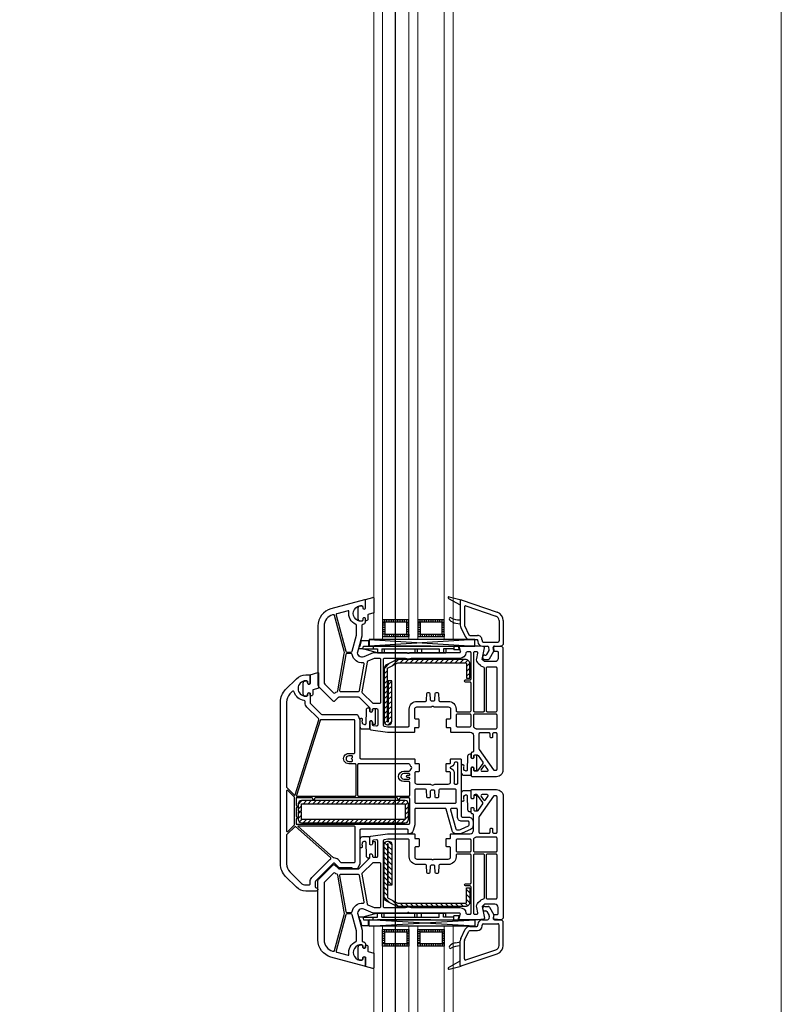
# Model space of a CAD drawing. Header units: millimetres. Extents: x 53645 to 137188, y 78097 to 135542.
# Tile 233 of 256: x 113107 to 113452, y 129329 to 129776. Entities that reach past the tile are written whole.
import ezdxf

# ---------------------------------------------------------------- set-up
doc = ezdxf.new("R2010")
doc.units = ezdxf.units.MM
doc.linetypes.add('CONTI', pattern=[0])
doc.linetypes.add('GOST2.303 5', pattern=[24, 20, -1.5, 1, -1.5])
for name, color, linetype in [('axis_dim', 40, 'CONTI'), ('GASKET', 5, 'Continuous'), ('PVC', 7, 'Continuous'), ('STEEL', 5, 'Continuous')]:
    doc.layers.add(name, color=color, linetype=linetype)
doc.layers.add('doors_windows', color=4, linetype='Continuous', lineweight=5)

# ---------------------------------------------------------------- blocks, each defined once
blk = doc.blocks.new('*U38')
at = {"color": 1, "linetype": 'Continuous'}
for p, q in [((741, -44.14), (738.44, -44.82)), ((742.2, -43.52), (741, -43.85)), ((741, -43.85), (741, -44.14)), ((742.2, -45.39), (742.2, -43.52)), ((863.8, -45.39), (863.8, -43.52)), ((863.8, -43.52), (865, -43.85)), ((865, -43.85), (865, -44.14)), ((865, -44.14), (867.56, -44.82)), ((738.44, -44.82), (738.44, -47.87)), ((738.44, -47.87), (741, -47.87)), ((742.2, -45.37), (741, -45.65)), ((741, -45.65), (741, -88.61)), ((744, -51.97), (742.2, -45.37)), ((742.2, -45.37), (742.2, -51.97)), ((742.2, -45.65), (742.2, -51.97)), ((862, -51.97), (863.8, -45.37)), ((863.8, -45.37), (865, -45.65)), ((863.8, -45.37), (863.8, -51.97)), ((863.8, -45.65), (863.8, -51.97)), ((865, -45.65), (865, -88.61)), ((867.56, -47.87), (865, -47.87)), ((867.56, -44.82), (867.56, -47.87)), ((741, -49.97), (742.2, -49.97)), ((741, -76.2), (741, -52)), ((742.2, -51.97), (744, -51.97)), ((744, -51.97), (744, -82.97)), ((863.8, -51.97), (862, -51.97)), ((862, -51.97), (862, -82.97)), ((865, -49.97), (863.8, -49.97)), ((865, -76.2), (865, -52)), ((742.2, -53.97), (742.2, -79.97)), ((742.2, -53.97), (744, -53.97)), ((742.2, -53.97), (742.2, -54.57)), ((742.2, -54.97), (744, -54.97)), ((863.8, -53.97), (862, -53.97)), ((863.8, -54.97), (862, -54.97)), ((863.8, -53.97), (863.8, -54.57)), ((863.8, -53.97), (863.8, -79.97)), ((742.2, -68.97), (744, -68.97)), ((742.2, -69.97), (744, -69.97)), ((863.8, -68.97), (862, -68.97)), ((863.8, -69.97), (862, -69.97)), ((742.2, -71.97), (744, -71.97)), ((863.8, -71.97), (862, -71.97)), ((742.2, -79.97), (744, -79.97)), ((863.8, -79.97), (862, -79.97)), ((742.2, -86.67), (742.2, -81.97)), ((742.2, -81.97), (744, -81.97)), ((742.2, -82.97), (744, -82.97)), ((863.8, -81.97), (862, -81.97)), ((863.8, -82.97), (862, -82.97)), ((863.8, -86.67), (863.8, -81.97)), ((741, -86.67), (742.7, -86.67)), ((741, -88.61), (742.7, -89.07)), ((742.7, -89.07), (742.7, -86.67)), ((865, -86.67), (863.3, -86.67)), ((863.3, -89.07), (863.3, -86.67)), ((865, -88.61), (863.3, -89.07))]:
    blk.add_line(p, q, dxfattribs=at)
at = {"color": 1, "linetype": 'Continuous', "lineweight": -3}
for p, q in [((738.02, -48.17), (741.01, -96.18)), ((738.02, -96.18), (741.01, -48.17)), ((867.98, -48.17), (864.99, -96.18)), ((867.98, -96.18), (864.99, -48.17))]:
    blk.add_line(p, q, dxfattribs=at)
at = {"color": 5}
for p, q in [((730.04, -55.28), (729.04, -55.28)), ((730.04, -56.28), (729.04, -56.28)), ((730.04, -57.28), (729.04, -57.28)), ((730.04, -55.28), (730.04, -54.28)), ((730.54, -55.28), (730.54, -54.28)), ((731.54, -55.28), (731.54, -54.28)), ((732.54, -55.28), (732.54, -54.28)), ((733.54, -55.28), (733.54, -54.28)), ((734.54, -55.28), (734.54, -54.28)), ((735.54, -55.28), (735.54, -54.28)), ((735.54, -55.28), (736.54, -55.28)), ((735.54, -56.28), (736.54, -56.28)), ((735.54, -57.28), (736.54, -57.28)), ((870.48, -55.28), (869.48, -55.28)), ((870.48, -56.28), (869.48, -56.28)), ((870.48, -57.28), (869.48, -57.28)), ((870.48, -55.28), (870.48, -54.28)), ((871.48, -55.28), (871.48, -54.28)), ((872.48, -55.28), (872.48, -54.28)), ((873.48, -55.28), (873.48, -54.28)), ((874.48, -55.28), (874.48, -54.28)), ((875.48, -55.28), (875.48, -54.28)), ((875.98, -55.28), (875.98, -54.28)), ((875.98, -55.28), (876.98, -55.28)), ((875.98, -56.28), (876.98, -56.28)), ((875.98, -57.28), (876.98, -57.28)), ((730.04, -58.28), (729.04, -58.28)), ((730.04, -59.28), (729.04, -59.28)), ((730.04, -60.28), (729.04, -60.28)), ((730.04, -61.28), (729.04, -61.28)), ((730.04, -62.28), (729.04, -62.28)), ((735.54, -58.28), (736.54, -58.28)), ((735.54, -59.28), (736.54, -59.28)), ((735.54, -60.28), (736.54, -60.28)), ((735.54, -61.28), (736.54, -61.28)), ((735.54, -62.28), (736.54, -62.28)), ((870.48, -58.28), (869.48, -58.28)), ((870.48, -59.28), (869.48, -59.28)), ((870.48, -60.28), (869.48, -60.28)), ((870.48, -61.28), (869.48, -61.28)), ((870.48, -62.28), (869.48, -62.28)), ((875.98, -58.28), (876.98, -58.28)), ((875.98, -59.28), (876.98, -59.28)), ((875.98, -60.28), (876.98, -60.28)), ((875.98, -61.28), (876.98, -61.28)), ((875.98, -62.28), (876.98, -62.28)), ((730.04, -63.28), (729.04, -63.28)), ((730.04, -64.28), (729.04, -64.28)), ((730.04, -65.28), (729.04, -65.28)), ((730.04, -65.28), (729.04, -65.28)), ((730.04, -66.28), (729.04, -66.28)), ((730.04, -65.28), (730.04, -66.28)), ((730.54, -66.28), (730.54, -65.28)), ((731.54, -66.28), (731.54, -65.28)), ((732.54, -66.28), (732.54, -65.28)), ((733.54, -66.28), (733.54, -65.28)), ((734.54, -66.28), (734.54, -65.28)), ((735.54, -63.28), (736.54, -63.28)), ((735.54, -64.28), (736.54, -64.28)), ((735.54, -65.28), (736.54, -65.28)), ((735.54, -65.28), (736.54, -65.28)), ((735.54, -65.28), (735.54, -66.28)), ((735.54, -66.28), (736.54, -66.28)), ((870.48, -63.28), (869.48, -63.28)), ((870.48, -64.28), (869.48, -64.28)), ((870.48, -65.28), (869.48, -65.28)), ((870.48, -65.28), (869.48, -65.28)), ((870.48, -66.28), (869.48, -66.28)), ((870.48, -65.28), (870.48, -66.28)), ((871.48, -66.28), (871.48, -65.28)), ((872.48, -66.28), (872.48, -65.28)), ((873.48, -66.28), (873.48, -65.28)), ((874.48, -66.28), (874.48, -65.28)), ((875.48, -66.28), (875.48, -65.28)), ((875.98, -63.28), (876.98, -63.28)), ((875.98, -64.28), (876.98, -64.28)), ((875.98, -65.28), (876.98, -65.28)), ((875.98, -65.28), (876.98, -65.28)), ((875.98, -65.28), (875.98, -66.28)), ((875.98, -66.28), (876.98, -66.28)), ((730.04, -71.28), (729.04, -71.28)), ((730.04, -71.28), (730.04, -70.28)), ((730.54, -71.28), (730.54, -70.28)), ((731.54, -71.28), (731.54, -70.28)), ((732.54, -71.28), (732.54, -70.28)), ((733.54, -71.28), (733.54, -70.28)), ((734.54, -71.28), (734.54, -70.28)), ((735.54, -71.28), (735.54, -70.28)), ((735.54, -71.28), (736.54, -71.28)), ((870.48, -71.28), (869.48, -71.28)), ((870.48, -71.28), (870.48, -70.28)), ((871.48, -71.28), (871.48, -70.28)), ((872.48, -71.28), (872.48, -70.28)), ((873.48, -71.28), (873.48, -70.28)), ((874.48, -71.28), (874.48, -70.28)), ((875.48, -71.28), (875.48, -70.28)), ((875.98, -71.28), (875.98, -70.28)), ((875.98, -71.28), (876.98, -71.28)), ((730.04, -72.28), (729.04, -72.28)), ((730.04, -73.28), (729.04, -73.28)), ((730.04, -74.28), (729.04, -74.28)), ((730.04, -75.28), (729.04, -75.28)), ((735.54, -72.28), (736.54, -72.28)), ((735.54, -73.28), (736.54, -73.28)), ((735.54, -74.28), (736.54, -74.28)), ((735.54, -75.28), (736.54, -75.28)), ((870.48, -72.28), (869.48, -72.28)), ((870.48, -73.28), (869.48, -73.28)), ((870.48, -74.28), (869.48, -74.28)), ((870.48, -75.28), (869.48, -75.28)), ((875.98, -72.28), (876.98, -72.28)), ((875.98, -73.28), (876.98, -73.28)), ((875.98, -74.28), (876.98, -74.28)), ((875.98, -75.28), (876.98, -75.28)), ((730.04, -76.28), (729.04, -76.28)), ((730.04, -77.28), (729.04, -77.28)), ((730.04, -78.28), (729.04, -78.28)), ((730.04, -79.28), (729.04, -79.28)), ((730.04, -80.28), (729.04, -80.28)), ((735.54, -76.28), (736.54, -76.28)), ((735.54, -77.28), (736.54, -77.28)), ((735.54, -78.28), (736.54, -78.28)), ((735.54, -79.28), (736.54, -79.28)), ((735.54, -80.28), (736.54, -80.28)), ((870.48, -76.28), (869.48, -76.28)), ((870.48, -77.28), (869.48, -77.28)), ((870.48, -78.28), (869.48, -78.28)), ((870.48, -79.28), (869.48, -79.28)), ((870.48, -80.28), (869.48, -80.28)), ((875.98, -76.28), (876.98, -76.28)), ((875.98, -77.28), (876.98, -77.28)), ((875.98, -78.28), (876.98, -78.28)), ((875.98, -79.28), (876.98, -79.28)), ((875.98, -80.28), (876.98, -80.28)), ((730.04, -81.28), (729.04, -81.28)), ((730.04, -81.28), (729.04, -81.28)), ((730.04, -82.28), (729.04, -82.28)), ((730.04, -81.28), (730.04, -82.28)), ((730.54, -82.28), (730.54, -81.28)), ((731.54, -82.28), (731.54, -81.28)), ((732.54, -82.28), (732.54, -81.28)), ((733.54, -82.28), (733.54, -81.28)), ((734.54, -82.28), (734.54, -81.28)), ((735.54, -81.28), (736.54, -81.28)), ((735.54, -81.28), (736.54, -81.28)), ((735.54, -81.28), (735.54, -82.28)), ((735.54, -82.28), (736.54, -82.28)), ((870.48, -81.28), (869.48, -81.28)), ((870.48, -81.28), (869.48, -81.28)), ((870.48, -82.28), (869.48, -82.28)), ((870.48, -81.28), (870.48, -82.28)), ((871.48, -82.28), (871.48, -81.28)), ((872.48, -82.28), (872.48, -81.28)), ((873.48, -82.28), (873.48, -81.28)), ((874.48, -82.28), (874.48, -81.28)), ((875.48, -82.28), (875.48, -81.28)), ((875.98, -81.28), (876.98, -81.28)), ((875.98, -81.28), (876.98, -81.28)), ((875.98, -81.28), (875.98, -82.28)), ((875.98, -82.28), (876.98, -82.28))]:
    blk.add_line(p, q, dxfattribs=at)
at = {"color": 1, "linetype": 'Continuous', "lineweight": -3}
for points in [[(738.02, -50.18), (738.02, -48.17), (741.01, -48.17), (741.01, -96.18), (738.02, -96.18)], [(867.98, -50.18), (867.98, -48.17), (864.99, -48.17), (864.99, -96.18), (867.98, -96.18)]]:
    blk.add_lwpolyline(points, close=True, dxfattribs=at)
at = {"color": 5}
for points in [[(736.54, -66.28), (729.04, -66.28), (729.04, -54.28), (736.54, -54.28)], [(735.54, -65.28), (730.04, -65.28), (730.04, -55.28), (735.54, -55.28)], [(869.48, -66.28), (876.98, -66.28), (876.98, -54.28), (869.48, -54.28)], [(870.48, -65.28), (875.98, -65.28), (875.98, -55.28), (870.48, -55.28)], [(736.54, -82.28), (729.04, -82.28), (729.04, -70.28), (736.54, -70.28)], [(735.54, -81.28), (730.04, -81.28), (730.04, -71.28), (735.54, -71.28)], [(869.48, -82.28), (876.98, -82.28), (876.98, -70.28), (869.48, -70.28)], [(870.48, -81.28), (875.98, -81.28), (875.98, -71.28), (870.48, -71.28)]]:
    blk.add_lwpolyline(points, close=True, dxfattribs=at)
at = {"layer": 'doors_windows', "color": 5}
for points in [[(100, -50.28), (738.02, -50.28), (738.02, -54.28), (100, -54.28)], [(868, -50.28), (1500.15, -50.28), (1500.15, -54.28), (868, -54.28)], [(100, -66.28), (738.02, -66.28), (738.02, -70.28), (100, -70.28)], [(868, -66.28), (1500.15, -66.28), (1500.15, -70.28), (868, -70.28)], [(100, -82.28), (738.02, -82.28), (738.02, -86.28), (100, -86.28)], [(868, -82.28), (1500.15, -82.28), (1500.15, -86.28), (868, -86.28)]]:
    blk.add_lwpolyline(points, close=True, dxfattribs=at)
at = {"layer": 'GASKET'}
for p, q in [((718.57, -84.5), (720.01, -89.88)), ((719.3, -84.2), (722.3, -89.5)), ((886.69, -84.2), (883.7, -89.5)), ((887.43, -84.5), (885.99, -89.88)), ((730.55, -87.48), (730.91, -89.5)), ((875.45, -87.48), (875.09, -89.5))]:
    blk.add_line(p, q, dxfattribs=at)
at = {"layer": 'GASKET', "color": 5, "linetype": 'Continuous'}
for points in [[(843.14, -22.66, -0.414214), (842.44, -21.96), (842.44, -21.86, -0.414214), (842.74, -21.56), (843.59, -21.56), (843.76, -21.26, 0.57735), (843.24, -20.36), (842.79, -20.36, -0.414214), (842.29, -19.86), (842.29, -19.56, -0.020024), (842.3, -19.28, -0.390947), (843.3, -18.36), (848.28, -18.36, -0.390947), (849.28, -19.28), (849.29, -19.56), (849.29, -19.86, -0.414214), (848.79, -20.36), (848.34, -20.36, 0.57735), (847.82, -21.26), (848, -21.56), (852.04, -21.56), (853.06, -24.95, -0.502334), (852.77, -25.33), (846.01, -25.33), (845.28, -22.9, 0.349418), (844.98, -22.66)], [(726.91, -47.61, 0.349418), (726.62, -47.85), (725.89, -50.28), (719.13, -50.28, -0.502334), (718.84, -49.9), (719.86, -46.51), (723.9, -46.51), (724.08, -46.21, 0.57735), (723.56, -45.31), (723.11, -45.31, -0.414214), (722.61, -44.81), (722.61, -44.51), (722.62, -44.23, -0.390947), (723.62, -43.31), (728.6, -43.31, -0.390947), (729.6, -44.23, -0.020024), (729.61, -44.51), (729.61, -44.81, -0.414214), (729.11, -45.31), (728.66, -45.31, 0.57735), (728.14, -46.21), (728.31, -46.51), (729.16, -46.51, -0.414214), (729.46, -46.81), (729.46, -46.91, -0.414214), (728.76, -47.61)], [(775.43, -49.68, -0.57735), (774.91, -48.78), (775.08, -48.48), (778.22, -48.48, 0.414214), (778.52, -48.18), (778.52, -45.19, 0.414214), (777.32, -43.99), (774.23, -43.99, 1.241435), (774.68, -45.16, -0.169782), (774.87, -45.11), (775.84, -45.19, -0.363714), (776.56, -45.92), (776.59, -46.24, -0.433601), (776.2, -46.68), (769.99, -46.81, 0.407864), (769.01, -47.81), (769.01, -48.28, 0.414214), (769.21, -48.48), (770.67, -48.48), (770.85, -48.78, -0.57735), (770.33, -49.68), (769.88, -49.68, 0.414214), (769.38, -50.18, 0.054959), (769.46, -50.94, 0.351258), (769.66, -51.1), (776.1, -51.1, 0.351258), (776.29, -50.94, 0.054959), (776.38, -50.18, 0.414214), (775.88, -49.68)], [(830.12, -49.68, 0.414214), (829.62, -50.18, 0.054959), (829.71, -50.94, 0.351258), (829.9, -51.1), (836.34, -51.1, 0.351258), (836.54, -50.94, 0.054959), (836.62, -50.18, 0.414214), (836.12, -49.68), (835.67, -49.68, -0.57735), (835.15, -48.78), (835.33, -48.48), (836.79, -48.48, 0.414214), (836.99, -48.28), (836.99, -47.81, 0.407864), (836.01, -46.81), (829.8, -46.68, -0.433601), (829.41, -46.24), (829.44, -45.92, -0.363714), (830.16, -45.19), (831.13, -45.11, -0.169782), (831.32, -45.16, 1.241435), (831.77, -43.99), (828.68, -43.99, 0.414214), (827.48, -45.19), (827.48, -48.18, 0.414214), (827.78, -48.48), (830.92, -48.48), (831.09, -48.78, -0.57735), (830.57, -49.68)], [(877.24, -47.61, -0.414214), (876.54, -46.91), (876.54, -46.81, -0.414214), (876.84, -46.51), (877.69, -46.51), (877.86, -46.21, 0.57735), (877.34, -45.31), (876.89, -45.31, -0.414214), (876.39, -44.81), (876.39, -44.51, -0.020024), (876.4, -44.23, -0.390947), (877.4, -43.31), (882.38, -43.31, -0.390947), (883.38, -44.23), (883.39, -44.51), (883.39, -44.81, -0.414214), (882.89, -45.31), (882.44, -45.31, 0.57735), (881.92, -46.21), (882.1, -46.51), (886.14, -46.51), (887.16, -49.9, -0.502334), (886.87, -50.28), (880.11, -50.28), (879.38, -47.85, 0.349418), (879.08, -47.61)], [(796.41, -95.68, -0.57735), (795.9, -94.78), (796.07, -94.48), (799.2, -94.48, 0.414214), (799.5, -94.18), (799.5, -91.19, 0.414214), (798.3, -89.99), (795.21, -89.99, 1.241435), (795.67, -91.16, -0.169782), (795.86, -91.11), (796.82, -91.19, -0.363714), (797.55, -91.92), (797.58, -92.24, -0.433601), (797.19, -92.68), (790.98, -92.81, 0.407864), (790, -93.81), (790, -94.28, 0.414214), (790.2, -94.48), (791.66, -94.48), (791.83, -94.78, -0.57735), (791.31, -95.68), (790.86, -95.68, 0.414214), (790.36, -96.18, 0.054959), (790.45, -96.94, 0.351258), (790.64, -97.1), (797.09, -97.1, 0.351258), (797.28, -96.94, 0.054959), (797.36, -96.18, 0.414214), (796.86, -95.68)], [(809.13, -95.68, 0.414214), (808.63, -96.18, 0.054959), (808.72, -96.94, 0.351258), (808.91, -97.1), (815.36, -97.1, 0.351258), (815.55, -96.94, 0.054959), (815.63, -96.18, 0.414214), (815.13, -95.68), (814.68, -95.68, -0.57735), (814.16, -94.78), (814.34, -94.48), (815.8, -94.48, 0.414214), (816, -94.28), (816, -93.81, 0.407864), (815.02, -92.81), (808.81, -92.68, -0.433601), (808.42, -92.24), (808.45, -91.92, -0.363714), (809.18, -91.19), (810.14, -91.11, -0.169782), (810.33, -91.16, 1.241435), (810.79, -89.99), (807.7, -89.99, 0.414214), (806.5, -91.19), (806.5, -94.18, 0.414214), (806.8, -94.48), (809.93, -94.48), (810.1, -94.78, -0.57735), (809.58, -95.68)]]:
    blk.add_lwpolyline(points, format="xyb", close=True, dxfattribs=at)
at = {"layer": 'GASKET'}
for centre, radius, start, end in [((718.96, -84.4), 0.4, 29.4867, 195), ((728.6, -85.1), 0.6, 47.514, 209.42), ((725.63, -88.34), 5, 10, 47.514), ((880.37, -88.34), 5, 132.486, 170), ((877.4, -85.1), 0.6, 330.58, 132.486), ((887.04, -84.4), 0.4, 345, 150.5133), ((721.11, -89.32), 8, 0, 29.42), ((884.89, -89.32), 8, 150.58, 180)]:
    blk.add_arc(centre, radius, start, end, dxfattribs=at)
at = {"layer": 'PVC'}
for p, q in [((720, -89.8), (720, -89.8)), ((720.02, -89.9), (725.58, -106.29)), ((720.3, -89.5), (731.45, -89.5)), ((722.76, -92.06), (727.38, -105.68)), ((723.23, -91.4), (731.45, -91.4)), ((729.11, -89.32), (729.11, -89.5)), ((731.67, -91.45), (735.82, -93.47)), ((732.5, -89.74), (736.65, -91.76)), ((873.5, -89.74), (869.35, -91.76)), ((874.33, -91.45), (870.18, -93.47)), ((885.7, -89.5), (874.55, -89.5)), ((882.77, -91.4), (874.55, -91.4)), ((876.89, -89.32), (876.89, -89.5)), ((883.24, -92.06), (878.62, -105.68)), ((885.98, -89.9), (880.42, -106.29)), ((886, -89.8), (886, -89.8)), ((736.1, -93.92), (736.1, -97.3)), ((738, -93.92), (738, -97)), ((738.5, -97.5), (738.9, -97.5)), ((867.5, -97.5), (867.1, -97.5)), ((868, -93.92), (868, -97)), ((869.9, -93.92), (869.9, -97.3)), ((738.2, -99.4), (738.6, -99.4)), ((739.1, -99.9), (739.1, -106.6)), ((741, -99.6), (741, -101.91)), ((742.65, -102.62), (741.41, -102.4)), ((744.75, -101.55), (742.99, -102.56)), ((745, -100.65), (745, -101.11)), ((747, -100.65), (747, -102.27)), ((859, -100.65), (859, -102.27)), ((861, -100.65), (861, -101.11)), ((861.25, -101.55), (863.01, -102.56)), ((863.35, -102.62), (864.59, -102.4)), ((865, -99.6), (865, -101.91)), ((866.9, -99.9), (866.9, -106.6)), ((867.8, -99.4), (867.4, -99.4)), ((729.28, -107.1), (738.6, -107.1)), ((741, -104.96), (741, -108.25)), ((743.2, -104.75), (741.59, -104.47)), ((746.75, -102.7), (743.2, -104.75)), ((859.25, -102.7), (862.8, -104.75)), ((862.8, -104.75), (864.41, -104.47)), ((865, -104.96), (865, -108.25)), ((876.72, -107.1), (867.4, -107.1)), ((729.37, -109), (740.25, -109)), ((740.25, -109), (741, -108.25)), ((865.75, -109), (865, -108.25)), ((876.63, -109), (865.75, -109))]:
    blk.add_line(p, q, dxfattribs=at)
at = {"layer": 'PVC', "linetype": 'Continuous', "lineweight": -3}
for points in [[(814, -44.5), (814, -68.6, -0.414214), (813.7, -68.9), (812.1, -68.9, 0.414214), (811.8, -69.2), (811.8, -70.6, -0.414214), (811.5, -70.9), (808.4, -70.9, -0.414214), (808.1, -70.6), (808.1, -69.4, 0.414214), (807.6, -68.9), (803.5, -68.9, 0.414214), (802.5, -69.9), (802.5, -75.88, -0.213422), (802.33, -76.25, 0.447214), (802.33, -77.75, -0.213422), (802.5, -78.12), (802.5, -84.1, 0.414214), (803.5, -85.1), (807.6, -85.1, 0.414214), (808.1, -84.6), (808.1, -83.4, -0.414214), (808.4, -83.1), (811.5, -83.1, -0.414214), (811.8, -83.4), (811.8, -84.8, 0.414214), (812.1, -85.1), (813.7, -85.1, -0.414214), (814, -85.4), (814, -89.5, -0.414214), (813.5, -90), (788, -90, 0.414214), (787.5, -90.5), (787.5, -93.3, -0.414214), (785.5, -95.3), (783.77, -95.3, -0.290275), (781.96, -94.15), (780.19, -90.41, -0.110636), (780, -89.55), (780, -87.72, -0.339454), (781.48, -85.78), (791.13, -83.2, 0.339454), (791.5, -82.72), (791.5, -69.4, 0.414214), (791, -68.9), (784.04, -68.9), (781.48, -68.22, -0.339454), (780, -66.28), (780, -66.2, -0.414214), (780.3, -65.9), (781.5, -65.9, 0.414214), (782, -65.4), (782, -44.5, 0.414214), (781.5, -44), (766.6, -44, -0.095415), (766.41, -43.96), (764.31, -43.13, -0.306678), (764, -42.66), (764, -41, -0.414214), (764.5, -40.5), (764.5, -34.83, -0.198912), (764.65, -34.48), (766.63, -32.49, 0.414214), (766.63, -32.07), (758.51, -23.95, 0.198912), (758.16, -23.8), (756, -23.8, 0.402551), (755.5, -24.28, -0.980206), (754, -24.25), (754, -19.49, -0.198912), (755.76, -15.24), (760.66, -10.34, -0.198912), (766.31, -8), (839.69, -8, -0.198912), (845.34, -10.34), (850.24, -15.24, -0.198912), (852, -19.49), (852, -21.2, -0.416494), (851.7, -21.5), (848.05, -21.5), (847.88, -21.2, -0.57735), (848.4, -20.3), (848.85, -20.3, 0.414214), (849.35, -19.8), (849.35, -19.5, 1), (842.35, -19.5), (842.35, -19.8, 0.414214), (842.85, -20.3), (843.3, -20.3, -0.57735), (843.82, -21.2), (843.65, -21.5), (839.41, -21.5, 0.198912), (839.05, -21.65), (834.15, -26.55, 0.198912), (834, -26.91), (834, -42.66, -0.306678), (833.69, -43.13), (831.59, -43.96, -0.095415), (831.4, -44), (814.5, -44, 0.414214)], [(783.34, -14.91, 0.397391), (783.33, -14.63), (779.65, -10.95, 0.198912), (779.3, -10.8), (766.31, -10.8, 0.198912), (762.64, -12.32), (757.74, -17.22, 0.198912), (756.8, -19.49), (756.8, -21, 0.414214), (757.3, -21.5), (758.16, -21.5, -0.198912), (760.14, -22.32), (768.26, -30.44, -0.032912), (768.48, -30.7, 0.470834), (769.25, -30.73)], [(799.59, -11.31, 0.668179), (799.38, -10.8), (781.22, -10.8, 0.668179), (781.01, -11.31), (784.04, -14.34, 0.198912), (784.18, -14.4), (796.42, -14.4, 0.198912), (796.56, -14.34)], [(844.24, -14.24, 0.565751), (844.45, -13.41), (843.36, -12.32, 0.198912), (839.69, -10.8), (801.3, -10.8, 0.198912), (800.95, -10.95), (797.54, -14.36, 0.563357), (797.62, -14.69), (831.69, -25.38, 0.279298), (832.19, -25.25), (837.42, -20.02, -0.199351), (839.41, -19.2), (839.9, -19.2, 0.375565), (840.4, -18.77, -0.293055)], [(769.14, -31.9), (783.25, -16.06, -0.689277), (783.6, -16.19), (783.6, -41.2, -0.414214), (783.1, -41.7), (767.3, -41.7, -0.414214), (766.8, -41.2), (766.8, -35.78, -0.198912), (766.95, -35.43), (768.26, -34.12, 0.202838), (769.02, -32.24, -0.187842)], [(796.3, -23.95, 0.414214), (795.8, -23.45), (795.65, -23.45, -1), (795.65, -22.75), (795.8, -22.75, 0.414214), (796.3, -22.25), (796.3, -15.3, 0.414214), (796.1, -15.1), (792.8, -15.1, -1), (791.8, -15.1), (787.8, -15.1, -1), (786.8, -15.1), (784.5, -15.1, 0.414214), (784.3, -15.3), (784.3, -66.1, 0.414214), (784.8, -66.6), (795.8, -66.6, 0.414214), (796.3, -66.1), (796.3, -62.45, 0.414214), (795.8, -61.95), (795.65, -61.95, -1), (795.65, -61.25), (795.8, -61.25, 0.414214), (796.3, -60.75)], [(797, -15.5), (797, -41.8, 0.414214), (797.5, -42.3), (811.2, -42.3, 0.414214), (811.7, -41.8), (811.7, -39, -1.000403), (816.4, -39), (816.4, -41.2, 0.414214), (816.9, -41.7), (831.2, -41.7, 0.414214), (831.7, -41.2), (831.7, -26.48, 0.327721), (831.35, -26), (797.26, -15.31, 0.506341)], [(741.75, -109), (741, -108.25), (741, -107.75), (741.18, -104.97, -0.446275), (741.77, -104.51), (742.89, -104.7, -0.36397), (743.3, -105.2), (743.3, -106.2, 0.414214), (743.8, -106.7), (746.5, -106.7, 0.414214), (748, -105.2), (748, -100.43), (747, -99.43), (741.78, -100.49, -0.454146), (741.18, -100.03), (741.01, -97.41, -0.016582), (741, -97.21), (741, -89.3, -0.493145), (741.38, -89.01), (743.37, -89.54, 0.493145), (744, -89.06), (744, -66.71, -0.201513), (744.15, -66.36, 0.420084), (744.15, -65.64, -0.201513), (744, -65.29), (744, -50), (745.83, -45.8, 0.628383), (743.48, -43.07), (736.27, -45), (731.5, -45, 0.414214), (731, -45.5, -0.414214), (730, -46.5), (728.35, -46.5), (728.18, -46.2, -0.57735), (728.7, -45.3), (729.13, -45.3, 0.38517), (729.63, -44.85, 1.105542), (722.67, -44.85, 0.38517), (723.17, -45.3), (723.6, -45.3, -0.57735), (724.12, -46.2), (723.95, -46.5), (720.3, -46.5, -0.493145), (720.01, -46.12), (724.08, -30.93, -0.339454), (731.81, -25), (758.59, -25, -0.198912), (759.29, -25.29), (765.85, -31.85, -0.414214), (765.85, -32.56), (764.15, -34.27, 0.198912), (764, -34.62), (764, -43.29, 0.198912), (764.15, -43.65), (768.85, -48.35, 0.198912), (769.21, -48.5), (770.65, -48.5), (770.82, -48.8, -0.57735), (770.3, -49.7), (769.8, -49.7, 0.414214), (769.3, -50.2), (769.3, -51.6, 0.414214), (769.8, -52.1), (776.79, -52.1, 0.455633), (777.28, -51.53), (777.09, -50.13, 0.373972), (776.59, -49.7), (775.4, -49.7, -0.57735), (774.88, -48.8), (775.05, -48.5), (778.44, -48.5, -0.373885), (778.94, -48.93), (780, -56.5), (780, -68.6, -0.414214), (779.7, -68.9), (778.1, -68.9, 0.414214), (777.8, -69.2), (777.8, -70.6, -0.414214), (777.5, -70.9), (774.4, -70.9, -0.414214), (774.1, -70.6), (774.1, -69.4, 0.414214), (773.6, -68.9), (769.5, -68.9, 0.414214), (768.5, -69.9), (768.5, -76.29, -0.201513), (768.35, -76.64, 0.420084), (768.35, -77.36, -0.201513), (768.5, -77.71), (768.5, -84.1, 0.414214), (769.5, -85.1), (773.6, -85.1, 0.414214), (774.1, -84.6), (774.1, -83.4, -0.414214), (774.4, -83.1), (777.5, -83.1, -0.414214), (777.8, -83.4), (777.8, -84.8, 0.414214), (778.1, -85.1), (779.7, -85.1, -0.414214), (780, -85.4), (780, -94, 0.414214), (781.5, -95.5), (788.5, -95.5, 0.414214), (789, -95, -0.414214), (789.5, -94.5), (791.65, -94.5), (791.82, -94.8, -0.57735), (791.3, -95.7), (790.8, -95.7, 0.414214), (790.3, -96.2), (790.3, -97.17, 0.244698), (790.51, -97.58), (793.56, -99.72, 0.315299), (794.14, -99.72), (797.49, -97.37, 0.244698), (797.7, -96.96), (797.7, -96.2, 0.414214), (797.2, -95.7), (796.4, -95.7, -0.57735), (795.88, -94.8), (796.05, -94.5), (799.7, -94.5, -0.414214), (800, -94.8), (800, -106, -0.414214), (797, -109)], [(864.25, -109), (865, -108.25), (865, -107.75), (864.81, -104.97, 0.446275), (864.23, -104.51), (863.11, -104.7, 0.36397), (862.7, -105.2), (862.7, -106.2, -0.414214), (862.2, -106.7), (859.5, -106.7, -0.414214), (858, -105.2), (858, -100.43), (859, -99.43), (864.22, -100.49, 0.454146), (864.82, -100.03), (864.99, -97.41, 0.016582), (865, -97.21), (865, -89.3, 0.493145), (864.62, -89.01), (862.63, -89.54, -0.493145), (862, -89.06), (862, -66.71, 0.201513), (861.85, -66.36, -0.420084), (861.85, -65.64, 0.201513), (862, -65.29), (862, -50), (860.17, -45.8, -0.628383), (862.52, -43.07), (869.73, -45), (874.5, -45, -0.414214), (875, -45.5, 0.414214), (876, -46.5), (877.65, -46.5), (877.82, -46.2, 0.57735), (877.3, -45.3), (876.86, -45.3, -0.38517), (876.37, -44.85, -1.105542), (883.33, -44.85, -0.38517), (882.83, -45.3), (882.4, -45.3, 0.57735), (881.88, -46.2), (882.05, -46.5), (885.7, -46.5, 0.493145), (885.99, -46.12), (881.92, -30.93, 0.339454), (874.19, -25), (847.41, -25, 0.198912), (846.71, -25.29), (840.15, -31.85, 0.414214), (840.15, -32.56), (841.85, -34.27, -0.198912), (842, -34.62), (842, -43.29, -0.198912), (841.85, -43.65), (837.15, -48.35, -0.198912), (836.79, -48.5), (835.35, -48.5), (835.18, -48.8, 0.57735), (835.7, -49.7), (836.2, -49.7, -0.414214), (836.7, -50.2), (836.7, -51.6, -0.414214), (836.2, -52.1), (829.21, -52.1, -0.455633), (828.72, -51.53), (828.91, -50.13, -0.373972), (829.41, -49.7), (830.6, -49.7, 0.57735), (831.12, -48.8), (830.95, -48.5), (827.56, -48.5, 0.373885), (827.06, -48.93), (826, -56.5), (826, -68.6, 0.414214), (826.3, -68.9), (827.9, -68.9, -0.414214), (828.2, -69.2), (828.2, -70.6, 0.414214), (828.5, -70.9), (831.6, -70.9, 0.414214), (831.9, -70.6), (831.9, -69.4, -0.414214), (832.4, -68.9), (836.5, -68.9, -0.414214), (837.5, -69.9), (837.5, -76.29, 0.201513), (837.65, -76.64, -0.420084), (837.65, -77.36, 0.201513), (837.5, -77.71), (837.5, -84.1, -0.414214), (836.5, -85.1), (832.4, -85.1, -0.414214), (831.9, -84.6), (831.9, -83.4, 0.414214), (831.6, -83.1), (828.5, -83.1, 0.414214), (828.2, -83.4), (828.2, -84.8, -0.414214), (827.9, -85.1), (826.3, -85.1, 0.414214), (826, -85.4), (826, -94, -0.414214), (824.5, -95.5), (817.5, -95.5, -0.414214), (817, -95, 0.414214), (816.5, -94.5), (814.35, -94.5), (814.18, -94.8, 0.57735), (814.7, -95.7), (815.2, -95.7, -0.414214), (815.7, -96.2), (815.7, -97.17, -0.244698), (815.49, -97.58), (812.44, -99.72, -0.315299), (811.86, -99.72), (808.51, -97.37, -0.244698), (808.3, -96.96), (808.3, -96.2, -0.414214), (808.8, -95.7), (809.6, -95.7, 0.57735), (810.12, -94.8), (809.95, -94.5), (806.3, -94.5, 0.414214), (806, -94.8), (806, -106, 0.414214), (809, -109)], [(761.27, -34, 0.274835), (761.66, -33.67, -0.088112), (762.16, -32.75, 0.382222), (762.12, -32.08), (758.13, -28.09, 0.198912), (757.43, -27.8), (731.81, -27.8, 0.339454), (726.79, -31.65), (726.71, -31.95, 0.414214), (727.06, -32.57), (743.22, -36.9, 0.109518), (744.52, -36.95)], [(861.48, -36.95, 0.109518), (862.78, -36.9), (878.94, -32.57, 0.414214), (879.29, -31.95), (879.21, -31.65, 0.339454), (874.19, -27.8), (848.57, -27.8, 0.198912), (847.87, -28.09), (843.88, -32.08, 0.382222), (843.84, -32.75, -0.088112), (844.34, -33.67, 0.274835), (844.73, -34)], [(735.88, -42.5, 0.065543), (736.01, -42.48), (743.28, -40.53, 0.339454), (743.65, -40.05), (743.65, -38.12, 0.339454), (743.28, -37.64), (726.88, -33.24, 0.414214), (726.27, -33.6), (724.9, -38.7, 0.546119), (725.24, -39.08, -0.339137), (731.15, -42.21, 0.293253), (731.6, -42.5)], [(761.09, -43.89, 0.36397), (761.5, -43.39), (761.5, -35.27, 0.466308), (760.91, -34.77), (744.76, -37.62, 0.36397), (744.35, -38.12), (744.35, -40.07, 0.365019), (744.77, -40.57, -0.394481), (748.48, -45.46, 0.498043), (749.06, -46.01)], [(856.94, -46.01, 0.498043), (857.52, -45.46, -0.394481), (861.23, -40.57, 0.365019), (861.65, -40.07), (861.65, -38.12, 0.36397), (861.24, -37.62), (845.09, -34.77, 0.466308), (844.5, -35.27), (844.5, -43.39, 0.36397), (844.91, -43.89)], [(874.4, -42.5, 0.293253), (874.85, -42.21, -0.339137), (880.76, -39.08, 0.546119), (881.1, -38.7), (879.73, -33.6, 0.414214), (879.12, -33.24), (862.72, -37.64, 0.339454), (862.35, -38.12), (862.35, -40.05, 0.339454), (862.72, -40.53), (869.99, -42.48, 0.065543), (870.12, -42.5)], [(812.8, -39), (812.8, -40.4, 0.414214), (813.1, -40.7), (813.36, -40.7, 0.298219), (813.64, -40.52, -0.654659), (814.46, -40.52, 0.298219), (814.74, -40.7), (815, -40.7, 0.414214), (815.3, -40.4), (815.3, -39, 1)], [(811.7, -43.5, 0.414214), (811.2, -43), (797.5, -43, 0.414214), (797, -43.5), (797, -66.1, 0.414214), (797.5, -66.6), (803.15, -66.6, 0.414214), (803.65, -66.1), (803.65, -63.9, -1), (808.35, -63.9), (808.35, -66.35, 0.304499), (808.66, -66.81, -0.095018), (809.54, -67.38, 0.41121), (810.25, -67.38, -0.125288), (811.34, -66.71, 0.330344), (811.7, -66.23)], [(766.3, -53.5, 0.414214), (766.8, -53), (766.8, -50.04, 0.198912), (766.65, -49.69), (762.38, -45.41, -0.034736), (762.11, -45.1, 0.28183), (761.62, -44.91), (748.16, -47.28, 0.251284), (747.79, -47.58), (746.54, -50.43, 0.103244), (746.5, -50.63), (746.5, -53, 0.414214), (747, -53.5)], [(859, -53.5, 0.414214), (859.5, -53), (859.5, -50.63, 0.103244), (859.46, -50.43), (858.21, -47.58, 0.251284), (857.84, -47.28), (844.38, -44.91, 0.28183), (843.89, -45.1, -0.034736), (843.62, -45.41), (839.35, -49.69, 0.198912), (839.2, -50.04), (839.2, -53, 0.414214), (839.7, -53.5)], [(770.2, -94.4, 0.414214), (770.7, -93.9), (770.7, -88.1, 0.414214), (770.2, -87.6), (769.5, -87.6, -0.414214), (766, -84.1), (766, -80.28, 0.39896), (765.53, -79.78), (762.47, -79.62, -0.39896), (762, -79.13), (762, -78.69, -0.39896), (762.47, -78.2), (765.27, -78.05, 0.442836), (765.74, -77.48, -0.074681), (765.74, -76.52, 0.442836), (765.27, -75.95), (762.47, -75.8, -0.39896), (762, -75.31), (762, -74.87, -0.39896), (762.47, -74.38), (765.53, -74.22, 0.39896), (766, -73.72), (766, -69.9, -0.414214), (769.5, -66.4), (777, -66.4, 0.414214), (777.5, -65.9), (777.5, -56.71, 0.034844), (777.5, -56.64), (777.27, -55.03, 0.373972), (776.77, -54.6), (747, -54.6, 0.414214), (746.5, -55.1), (746.5, -64.69, -0.229416), (746.5, -67.31), (746.5, -89.32, -0.387795), (743.95, -92.11, 0.387795), (743.5, -92.61), (743.5, -93.9, 0.414214), (744, -94.4), (755.8, -94.4, 0.414214), (756.3, -93.9), (756.3, -91.9, -1), (757.3, -91.9), (757.3, -93.9, 0.414214), (757.8, -94.4)], [(848.2, -94.4, 0.414214), (848.7, -93.9), (848.7, -91.9, -1), (849.7, -91.9), (849.7, -93.9, 0.414214), (850.2, -94.4), (862, -94.4, 0.414214), (862.5, -93.9), (862.5, -92.61, 0.387795), (862.04, -92.11, -0.387795), (859.5, -89.32), (859.5, -67.31, -0.229416), (859.5, -64.69), (859.5, -55.1, 0.414214), (859, -54.6), (829.23, -54.6, 0.373972), (828.73, -55.03), (828.5, -56.64, 0.034844), (828.5, -56.71), (828.5, -65.9, 0.414214), (829, -66.4), (836.5, -66.4, -0.414214), (840, -69.9), (840, -73.72, 0.39896), (840.47, -74.22), (843.53, -74.38, -0.39896), (844, -74.87), (844, -75.31, -0.39896), (843.53, -75.8), (840.73, -75.95, 0.442836), (840.26, -76.52, -0.074681), (840.26, -77.48, 0.442836), (840.73, -78.05), (843.53, -78.2, -0.39896), (844, -78.69), (844, -79.13, -0.39896), (843.53, -79.62), (840.47, -79.78, 0.39896), (840, -80.28), (840, -84.1, -0.414214), (836.5, -87.6), (835.8, -87.6, 0.414214), (835.3, -88.1), (835.3, -93.9, 0.414214), (835.8, -94.4)], [(807.25, -63.9, 1), (804.75, -63.9), (804.75, -66.3, 0.490314), (805.12, -66.59, 0.490314), (805.5, -66.3), (805.5, -65.65, -1), (806.5, -65.65), (806.5, -66.3, 0.490314), (806.87, -66.59, 0.490314), (807.25, -66.3)], [(800.2, -69.4, 0.414214), (799.7, -68.9), (794.3, -68.9, 0.414214), (793.8, -69.4), (793.8, -87.2, 0.414214), (794.3, -87.7), (799.7, -87.7, 0.414214), (800.2, -87.2), (800.2, -80.27, 0.39896), (799.73, -79.78), (796.67, -79.62, -0.39896), (796.2, -79.12), (796.2, -78.68, -0.39896), (796.67, -78.18), (799.27, -78.05, 0.448274), (799.74, -77.47, -0.083813), (799.74, -76.53, 0.448274), (799.27, -75.95), (796.67, -75.82, -0.39896), (796.2, -75.32), (796.2, -74.88, -0.39896), (796.67, -74.38), (799.73, -74.22, 0.39896), (800.2, -73.73)], [(777, -94.4, 0.414214), (777.5, -93.9), (777.5, -88.1, 0.414214), (777, -87.6), (772.3, -87.6, 0.414214), (771.8, -88.1), (771.8, -93.9, 0.414214), (772.3, -94.4)], [(791.5, -85.62, 0.493145), (790.87, -85.13), (782.17, -87.46, 0.339454), (781.8, -87.95), (781.8, -89.15, 0.110636), (781.99, -90), (783.51, -93.21, 0.290275), (783.96, -93.5), (785.2, -93.5, 0.414214), (785.7, -93), (785.7, -90.2, -0.414214), (787.7, -88.2), (791, -88.2, 0.414214), (791.5, -87.7)], [(812.4, -87.19, 0.389983), (811.94, -86.69, -0.342075), (810.23, -85.12, 0.81398), (809.64, -85.1, -0.345604), (807.6, -86.7), (803.5, -86.7, -0.040522), (803.08, -86.67, 0.462498), (802.5, -87.16), (802.5, -87.9, 0.414214), (803, -88.4), (811.9, -88.4, 0.414214), (812.4, -87.9)], [(833.7, -94.4, 0.414214), (834.2, -93.9), (834.2, -88.1, 0.414214), (833.7, -87.6), (829, -87.6, 0.414214), (828.5, -88.1), (828.5, -93.9, 0.414214), (829, -94.4)], [(770.2, -100.5, 0.414214), (770.7, -100), (770.7, -96, 0.414214), (770.2, -95.5), (744, -95.5, 0.414214), (743.5, -96), (743.5, -96.98, 0.4743), (744.1, -97.47), (746.5, -96.98, -0.251647), (748.77, -97.66), (749.77, -98.66, -0.161969), (750.47, -100.07, 0.372896), (750.97, -100.5)], [(777.9, -106.2, 0.414214), (778.4, -105.7), (778.4, -96.7, 0.162278), (778.3, -96.4, -0.045769), (777.92, -95.78, 0.284915), (777.47, -95.5), (772.3, -95.5, 0.414214), (771.8, -96), (771.8, -105.7, 0.414214), (772.3, -106.2)], [(796.7, -106.2, 0.414214), (797.2, -105.7), (797.2, -104.97, 0.244698), (796.99, -104.56), (787.75, -98.09, 0.153915), (787.47, -98), (781, -98, -0.01877), (780.74, -97.99, 0.436376), (780.2, -98.49), (780.2, -102.5, 0.414214), (780.7, -103), (782, -103, -0.414214), (782.5, -103.5), (782.5, -103.7, -0.414214), (782, -104.2), (780.7, -104.2, 0.414214), (780.2, -104.7), (780.2, -105.7, 0.414214), (780.7, -106.2)], [(825.3, -106.2, 0.414214), (825.8, -105.7), (825.8, -104.7, 0.414214), (825.3, -104.2), (824, -104.2, -0.414214), (823.5, -103.7), (823.5, -103.5, -0.414214), (824, -103), (825.3, -103, 0.414214), (825.8, -102.5), (825.8, -98.49, 0.436376), (825.26, -97.99, -0.01877), (825, -98), (818.53, -98, 0.153915), (818.25, -98.09), (809.01, -104.56, 0.244698), (808.8, -104.97), (808.8, -105.7, 0.414214), (809.3, -106.2)], [(833.7, -106.2, 0.414214), (834.2, -105.7), (834.2, -96, 0.414214), (833.7, -95.5), (828.53, -95.5, 0.284915), (828.08, -95.78, -0.045769), (827.7, -96.4, 0.162278), (827.6, -96.7), (827.6, -105.7, 0.414214), (828.1, -106.2)], [(855.03, -100.5, 0.372896), (855.53, -100.07, -0.161969), (856.23, -98.66), (857.23, -97.66, -0.251647), (859.5, -96.98), (861.9, -97.47, 0.4743), (862.5, -96.98), (862.5, -96, 0.414214), (862, -95.5), (835.8, -95.5, 0.414214), (835.3, -96), (835.3, -100, 0.414214), (835.8, -100.5)], [(770.2, -106.2, 0.414214), (770.7, -105.7), (770.7, -101.7, 0.414214), (770.2, -101.2), (751, -101.2, 0.414214), (750.5, -101.7), (750.5, -105.7, 0.414214), (751, -106.2)], [(796.91, -102.06, 0.606815), (797.7, -101.65), (797.7, -99.4, 0.606815), (796.91, -98.99), (795.31, -100.12, 0.520567), (795.31, -100.94)], [(810.69, -100.94, 0.520567), (810.69, -100.12), (809.09, -98.99, 0.606815), (808.3, -99.4), (808.3, -101.65, 0.606815), (809.09, -102.06)], [(855, -106.2, 0.414214), (855.5, -105.7), (855.5, -101.7, 0.414214), (855, -101.2), (835.8, -101.2, 0.414214), (835.3, -101.7), (835.3, -105.7, 0.414214), (835.8, -106.2)]]:
    blk.add_lwpolyline(points, format="xyb", close=True, dxfattribs=at)
at = {"layer": 'PVC'}
for centre, radius, start, end in [((720.3, -89.8), 0.3, 90, 198.7481), ((723.23, -91.9), 0.5, 90, 198.7481), ((731.45, -91.9), 2.4, 64.0795, 90), ((731.45, -91.9), 0.5, 64.0795, 90), ((735.6, -93.92), 0.5, 0, 64.0795), ((735.6, -93.92), 2.4, 0, 64.0795), ((870.4, -93.92), 2.4, 115.9205, 180), ((870.4, -93.92), 0.5, 115.9205, 180), ((874.55, -91.9), 2.4, 90, 115.9205), ((874.55, -91.9), 0.5, 90, 115.9205), ((882.77, -91.9), 0.5, 341.2519, 90), ((885.7, -89.8), 0.3, 341.2519, 90), ((738.2, -97.3), 2.1, 180, 270), ((738.5, -97), 0.5, 180, 270), ((738.9, -99.6), 2.1, 0, 90), ((867.1, -99.6), 2.1, 90, 180), ((867.5, -97), 0.5, 270, 0), ((867.8, -97.3), 2.1, 270, 0), ((738.6, -99.9), 0.5, 0, 90), ((741.5, -101.91), 0.5, 180, 260), ((742.74, -102.13), 0.5, 260, 300), ((744.5, -101.11), 0.5, 300, 0), ((746, -100.65), 1, 0, 180), ((746.5, -102.27), 0.5, 300, 0), ((860, -100.65), 1, 0, 180), ((859.5, -102.27), 0.5, 180, 240), ((861.5, -101.11), 0.5, 180, 240), ((863.26, -102.13), 0.5, 240, 280), ((864.5, -101.91), 0.5, 280, 0), ((867.4, -99.9), 0.5, 90, 180), ((729.37, -105), 4, 198.7481, 270), ((729.37, -105), 2.1, 198.7481, 270), ((738.6, -106.6), 0.5, 270, 0), ((741.5, -104.96), 0.5, 80, 180), ((864.5, -104.96), 0.5, 0, 100), ((867.4, -106.6), 0.5, 180, 270), ((876.63, -105), 2.1, 270, 341.2519), ((876.63, -105), 4, 270, 341.2519)]:
    blk.add_arc(centre, radius, start, end, dxfattribs=at)
at = {"layer": 'STEEL', "color": 5, "linetype": 'Continuous'}
for p, q in [((785.33, -16.6), (786.49, -17.76)), ((786.91, -16.06), (788.41, -17.56)), ((789.03, -16.06), (789.74, -16.77)), ((790.24, -17.27), (790.53, -17.56)), ((791.15, -16.06), (792.65, -17.56)), ((793.27, -16.06), (794.99, -17.78)), ((784.99, -18.38), (786.49, -19.88)), ((784.99, -20.51), (786.49, -22.01)), ((793.49, -18.4), (794.99, -19.9)), ((793.49, -20.52), (794.99, -22.02)), ((784.99, -22.63), (786.49, -24.13)), ((784.99, -24.75), (786.49, -26.25)), ((793.49, -22.64), (794.99, -24.14)), ((793.49, -24.76), (794.99, -26.26)), ((784.99, -26.87), (786.49, -28.37)), ((784.99, -28.99), (786.49, -30.49)), ((784.99, -31.11), (786.49, -32.61)), ((793.49, -26.88), (794.99, -28.38)), ((793.49, -29.01), (794.99, -30.51)), ((793.49, -31.13), (794.99, -32.63)), ((784.99, -33.23), (786.49, -34.73)), ((784.99, -35.35), (786.49, -36.85)), ((793.49, -33.25), (794.99, -34.75)), ((793.49, -35.37), (794.99, -36.87)), ((784.99, -37.48), (786.49, -38.98)), ((784.99, -39.6), (786.49, -41.1)), ((793.49, -37.49), (794.99, -38.99)), ((793.49, -39.61), (794.99, -41.11)), ((784.99, -41.72), (786.49, -43.22)), ((784.99, -43.84), (786.49, -45.34)), ((793.49, -41.73), (794.99, -43.23)), ((793.49, -43.85), (794.99, -45.35)), ((784.99, -45.96), (786.49, -47.46)), ((784.99, -48.08), (786.49, -49.58)), ((793.49, -45.98), (794.99, -47.48)), ((793.49, -48.1), (794.99, -49.6)), ((784.99, -50.2), (786.49, -51.7)), ((784.99, -52.32), (786.49, -53.82)), ((793.49, -50.22), (794.99, -51.72)), ((793.49, -52.34), (794.99, -53.84)), ((751.22, -55.03), (748.74, -57.51)), ((753.48, -55.03), (751.98, -56.53)), ((755.74, -55.03), (754.24, -56.53)), ((758.01, -55.03), (756.51, -56.53)), ((758.42, -56.87), (756.85, -58.45)), ((760.27, -55.03), (758.77, -56.53)), ((760.69, -56.87), (759.11, -58.45)), ((762.53, -55.03), (761.03, -56.53)), ((762.95, -56.87), (761.37, -58.45)), ((764.8, -55.03), (763.3, -56.53)), ((765.21, -56.87), (763.63, -58.45)), ((767.06, -55.03), (765.56, -56.53)), ((767.48, -56.87), (765.9, -58.45)), ((769.32, -55.03), (767.82, -56.53)), ((769.74, -56.87), (768.16, -58.45)), ((771.58, -55.03), (770.08, -56.53)), ((772, -56.87), (770.42, -58.45)), ((773.85, -55.03), (772.35, -56.53)), ((774.26, -56.87), (772.68, -58.45)), ((775.9, -55.24), (774.61, -56.53)), ((776.63, -56.78), (774.95, -58.45)), ((784.99, -54.45), (786.49, -55.95)), ((784.99, -56.57), (786.49, -58.07)), ((793.49, -54.46), (794.99, -55.96)), ((793.49, -56.58), (794.99, -58.08)), ((829.37, -56.78), (831.05, -58.45)), ((830.1, -55.24), (831.39, -56.53)), ((831.74, -56.87), (833.32, -58.45)), ((832.15, -55.03), (833.65, -56.53)), ((834, -56.87), (835.58, -58.45)), ((834.42, -55.03), (835.92, -56.53)), ((836.26, -56.87), (837.84, -58.45)), ((836.68, -55.03), (838.18, -56.53)), ((838.52, -56.87), (840.1, -58.45)), ((838.94, -55.03), (840.44, -56.53)), ((840.79, -56.87), (842.37, -58.45)), ((841.2, -55.03), (842.7, -56.53)), ((843.05, -56.87), (844.63, -58.45)), ((843.47, -55.03), (844.97, -56.53)), ((845.31, -56.87), (846.89, -58.45)), ((845.73, -55.03), (847.23, -56.53)), ((847.57, -56.87), (849.15, -58.45)), ((847.99, -55.03), (849.49, -56.53)), ((850.25, -55.03), (851.75, -56.53)), ((852.52, -55.03), (854.02, -56.53)), ((854.78, -55.03), (857.26, -57.51)), ((749.83, -58.68), (746.98, -61.53)), ((748.48, -62.3), (746.98, -63.8)), ((784.99, -58.69), (786.49, -60.19)), ((784.99, -60.81), (786.49, -62.31)), ((793.49, -58.7), (794.99, -60.2)), ((793.49, -60.82), (794.99, -62.32)), ((856.17, -58.68), (859.02, -61.53)), ((857.52, -62.3), (859.02, -63.8)), ((748.48, -64.56), (746.98, -66.06)), ((748.48, -66.82), (746.98, -68.32)), ((784.99, -62.93), (786.49, -64.43)), ((785.13, -65.2), (785.85, -65.91)), ((786.62, -64.56), (788.12, -66.06)), ((788.74, -64.56), (790.24, -66.06)), ((790.86, -64.56), (792.36, -66.06)), ((792.98, -64.56), (794.27, -65.84)), ((793.49, -62.95), (794.99, -64.45)), ((857.52, -64.56), (859.02, -66.06)), ((857.52, -66.82), (859.02, -68.32)), ((748.48, -69.08), (746.98, -70.58)), ((748.48, -71.35), (746.98, -72.85)), ((857.52, -69.08), (859.02, -70.58)), ((857.52, -71.35), (859.02, -72.85)), ((748.48, -73.61), (746.98, -75.11)), ((748.48, -75.87), (746.98, -77.37)), ((857.52, -73.61), (859.02, -75.11)), ((857.52, -75.87), (859.02, -77.37)), ((748.48, -78.13), (746.98, -79.63)), ((857.52, -78.13), (859.02, -79.63)), ((748.48, -80.4), (746.98, -81.9)), ((748.48, -82.66), (746.98, -84.16)), ((857.52, -80.4), (859.02, -81.9)), ((857.52, -82.66), (859.02, -84.16)), ((748.48, -84.92), (746.98, -86.42)), ((748.48, -87.19), (746.98, -88.69)), ((857.52, -84.92), (859.02, -86.42)), ((857.52, -87.19), (859.02, -88.69)), ((748.48, -89.45), (746.98, -90.95)), ((748.48, -91.71), (747.29, -92.9)), ((750.12, -92.33), (748.65, -93.8)), ((752.39, -92.33), (750.89, -93.83)), ((754.65, -92.33), (753.15, -93.83)), ((851.35, -92.33), (852.85, -93.83)), ((853.61, -92.33), (855.11, -93.83)), ((855.88, -92.33), (857.35, -93.8)), ((857.52, -89.45), (859.02, -90.95)), ((857.52, -91.71), (858.71, -92.9)), ((755.48, -93.76), (755.41, -93.83)), ((850.52, -93.76), (850.59, -93.83))]:
    blk.add_line(p, q, dxfattribs=at)
blk.add_lwpolyline([(794.99, -64.56), (794.99, -17.56, 0.414214), (793.49, -16.06), (790.24, -16.06), (790.24, -17.56), (793.49, -17.56), (793.49, -64.56), (786.49, -64.56), (786.49, -17.56), (789.74, -17.56), (789.74, -16.06), (786.49, -16.06, 0.414214), (784.99, -17.56), (784.99, -64.56, 0.414214), (786.49, -66.06), (793.49, -66.06, 0.414214)], format="xyb", close=True, dxfattribs=at)
at = {"layer": 'STEEL', "linetype": 'Continuous'}
for points in [[(746.98, -91.83), (746.98, -61.5, -0.116434), (747.19, -60.61), (749.43, -56.13, -0.284079), (751.21, -55.03), (775.13, -55.03, -0.414214), (776.63, -56.53), (776.63, -56.95, -0.414214), (775.13, -58.45), (756.62, -58.45), (756.62, -56.87), (775.22, -56.87, 0.940252), (775.24, -56.53), (751.34, -56.53, 0.228035), (750.77, -56.81), (748.53, -61.28, 0.116434), (748.48, -61.5), (748.48, -91.83, 0.414214), (748.98, -92.33), (755.48, -92.33), (755.48, -93.83), (748.98, -93.83, -0.414214)], [(859.02, -91.83), (859.02, -61.5, 0.116434), (858.81, -60.61), (856.57, -56.13, 0.284079), (854.79, -55.03), (830.87, -55.03, 0.414214), (829.37, -56.53), (829.37, -56.95, 0.414214), (830.87, -58.45), (849.38, -58.45), (849.38, -56.87), (830.78, -56.87, -0.940252), (830.76, -56.53), (854.66, -56.53, -0.228035), (855.23, -56.81), (857.47, -61.28, -0.116434), (857.52, -61.5), (857.52, -91.83, -0.414214), (857.02, -92.33), (850.52, -92.33), (850.52, -93.83), (857.02, -93.83, 0.414214)]]:
    blk.add_lwpolyline(points, format="xyb", close=True, dxfattribs=at)

msp = doc.modelspace()

# ---------------------------------------------------------------- linework, layer by layer
at = {"layer": 'axis_dim', "linetype": 'GOST2.303 5', "lineweight": 25, "ltscale": 100}
msp.add_lwpolyline([(113277.3, 132206.04), (113277.3, 120177.43)], dxfattribs=at)
at = {"layer": 'doors_windows', "lineweight": 20, "ltscale": 50}
msp.add_lwpolyline([(113102.3, 128626.5), (113452.3, 128626.5), (113452.3, 130226.5), (113102.3, 130226.5)], close=True, dxfattribs=at)

# ---------------------------------------------------------------- block references
at = {"ltscale": 100, "rotation": 89.99999999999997}
msp.add_blockref('*U38', (113217.3, 128626.5), dxfattribs=at)

doc.saveas('drawing.dxf')
